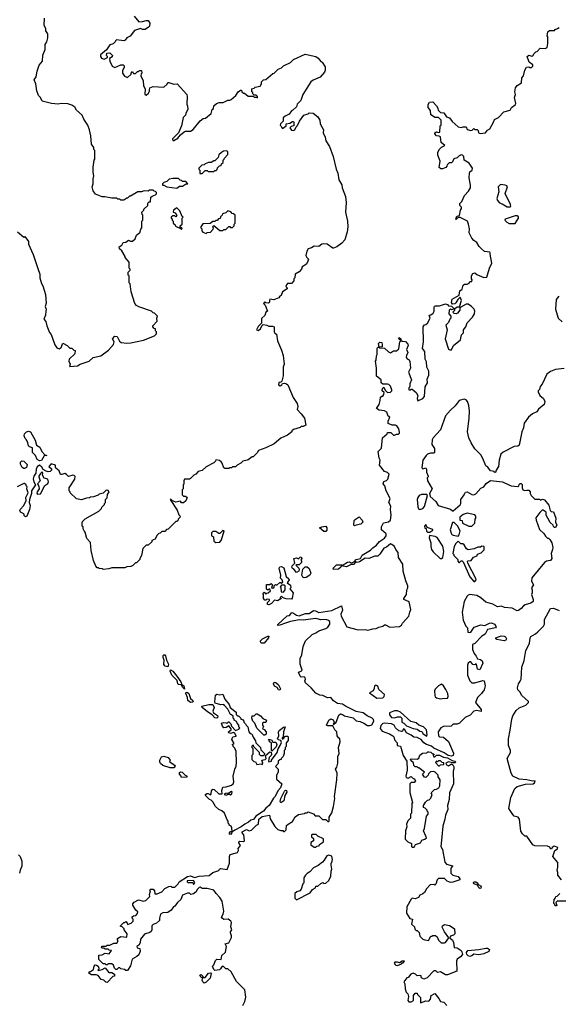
# Model space of a CAD drawing. Extents: x 2472589 to 2662339, y 701009 to 849030.
# Tile 14 of 256: x 2527404 to 2532895, y 745896 to 755939. Entities that reach past the tile are written whole.
import ezdxf

# ---------------------------------------------------------------- set-up
doc = ezdxf.new("R2010")
doc.units = 0

msp = doc.modelspace()

# ---------------------------------------------------------------- linework, layer by layer
at = {"layer": '0CON05XD'}
for points in [[(2528570, 755975), (2528618, 755918), (2528655, 755920), (2528695, 755932), (2528715, 755930), (2528730, 755905), (2528727, 755873), (2528718, 755862), (2528685, 755840), (2528655, 755840), (2528635, 755848), (2528575, 755830), (2528529, 755771), (2528497, 755753), (2528480, 755730), (2528467, 755723), (2528390, 755735), (2528380, 755725), (2528378, 755712), (2528358, 755692), (2528325, 755682), (2528288, 755632), (2528228, 755582), (2528228, 755565), (2528237, 755547), (2528265, 755538), (2528300, 755555), (2528300, 755565), (2528290, 755575), (2528292, 755598), (2528325, 755600), (2528350, 755575), (2528348, 755562), (2528320, 755545), (2528322, 755515), (2528348, 755465), (2528375, 755453), (2528435, 755480), (2528458, 755478), (2528468, 755468), (2528470, 755455), (2528453, 755417), (2528453, 755395), (2528474, 755364), (2528495, 755352), (2528505, 755350), (2528540, 755385), (2528540, 755395), (2528555, 755410), (2528565, 755390), (2528585, 755390), (2528605, 755410), (2528615, 755410), (2528625, 755420), (2528645, 755420), (2528650, 755395), (2528643, 755387), (2528640, 755365), (2528662, 755315), (2528668, 755265), (2528682, 755235), (2528680, 755175), (2528695, 755170), (2528719, 755191), (2528729, 755211), (2528728, 755225), (2528730, 755245), (2528765, 755258), (2528875, 755252), (2528908, 755282), (2528915, 755300), (2528925, 755300), (2528975, 755282), (2529010, 755285), (2529107, 755175), (2529111, 755155), (2529107, 755077), (2529116, 755056), (2529120, 755025), (2529097, 754983), (2529093, 754965), (2529070, 754940), (2529054, 754855), (2529024, 754786), (2528961, 754725), (2528965, 754708), (2528975, 754707), (2529015, 754732), (2529044, 754766), (2529080, 754795), (2529095, 754802), (2529145, 754803), (2529172, 754818), (2529245, 754908), (2529275, 754930), (2529300, 754935), (2529356, 754984), (2529368, 755022), (2529380, 755035), (2529385, 755060), (2529410, 755085), (2529437, 755093), (2529477, 755093), (2529525, 755118), (2529545, 755118), (2529560, 755125), (2529608, 755165), (2529632, 755205), (2529655, 755220), (2529665, 755220), (2529670, 755205), (2529685, 755190), (2529695, 755190), (2529735, 755160), (2529785, 755160), (2529795, 755150), (2529815, 755150), (2529828, 755142), (2529830, 755155), (2529815, 755170), (2529795, 755170), (2529782, 755182), (2529780, 755195), (2529770, 755205), (2529770, 755235), (2529795, 755240), (2529805, 755250), (2529855, 755260), (2529870, 755285), (2529870, 755305), (2529890, 755325), (2529915, 755330), (2529985, 755390), (2530000, 755395), (2530040, 755435), (2530075, 755448), (2530095, 755468), (2530165, 755502), (2530195, 755532), (2530314, 755586), (2530425, 755563), (2530448, 755548), (2530475, 755512), (2530488, 755505), (2530517, 755457), (2530520, 755425), (2530512, 755405), (2530466, 755354), (2530395, 755322), (2530372, 755305), (2530292, 755175), (2530270, 755115), (2530233, 755077), (2530225, 755050), (2530190, 755015), (2530175, 755010), (2530150, 754975), (2530110, 754955), (2530092, 754938), (2530090, 754905), (2530062, 754878), (2530060, 754865), (2530068, 754858), (2530072, 754842), (2530085, 754830), (2530120, 754855), (2530122, 754878), (2530157, 754883), (2530185, 754900), (2530195, 754900), (2530200, 754895), (2530200, 754855), (2530171, 754849), (2530160, 754835), (2530174, 754814), (2530195, 754808), (2530208, 754815), (2530222, 754848), (2530235, 754860), (2530258, 754905), (2530300, 754965), (2530345, 754980), (2530355, 754990), (2530397, 754987), (2530445, 754947), (2530464, 754915), (2530468, 754878), (2530500, 754815), (2530499, 754785), (2530520, 754740), (2530526, 754705), (2530564, 754645), (2530601, 754545), (2530631, 754415), (2530646, 754375), (2530658, 754305), (2530688, 754255), (2530693, 754223), (2530726, 754135), (2530732, 754075), (2530727, 753975), (2530747, 753885), (2530750, 753825), (2530743, 753775), (2530718, 753695), (2530689, 753661), (2530636, 753624), (2530605, 753610), (2530595, 753610), (2530538, 753648), (2530505, 753654), (2530485, 753648), (2530455, 753627), (2530405, 753630), (2530378, 753612), (2530345, 753601), (2530331, 753579), (2530323, 753535), (2530330, 753515), (2530350, 753495), (2530342, 753475), (2530328, 753445), (2530285, 753418), (2530277, 753395), (2530252, 753368), (2530212, 753345), (2530210, 753305), (2530200, 753295), (2530200, 753275), (2530175, 753250), (2530135, 753247), (2530124, 753236), (2530118, 753218), (2530130, 753205), (2530130, 753195), (2530082, 753165), (2530070, 753125), (2530055, 753118), (2530047, 753103), (2529995, 753082), (2529955, 753090), (2529950, 753075), (2529952, 753058), (2529942, 753048), (2529915, 753050), (2529905, 753060), (2529890, 753045), (2529908, 753028), (2529930, 752965), (2529912, 752955), (2529905, 752922), (2529872, 752895), (2529868, 752885), (2529870, 752845), (2529835, 752810), (2529820, 752775), (2529835, 752770), (2529860, 752785), (2529872, 752818), (2529885, 752830), (2529925, 752823), (2529945, 752812), (2529983, 752813), (2530000, 752805), (2529997, 752757), (2530005, 752742), (2530022, 752732), (2530032, 752665), (2530075, 752570), (2530090, 752515), (2530100, 752425), (2530092, 752395), (2530092, 752305), (2530077, 752253), (2530068, 752242), (2530045, 752237), (2530042, 752215), (2530060, 752205), (2530078, 752215), (2530085, 752230), (2530105, 752232), (2530126, 752226), (2530138, 752215), (2530192, 752085), (2530232, 752025), (2530240, 751995), (2530233, 751963), (2530275, 751920), (2530308, 751875), (2530320, 751805), (2530295, 751790), (2530275, 751790), (2530265, 751780), (2530195, 751760), (2530180, 751745), (2530180, 751735), (2530135, 751700), (2530065, 751670), (2529997, 751613), (2529915, 751572), (2529840, 751545), (2529825, 751520), (2529785, 751480), (2529775, 751480), (2529735, 751450), (2529722, 751448), (2529680, 751435), (2529660, 751415), (2529620, 751395), (2529605, 751380), (2529575, 751380), (2529565, 751370), (2529545, 751370), (2529535, 751360), (2529495, 751360), (2529485, 751370), (2529470, 751415), (2529459, 751429), (2529442, 751442), (2529405, 751450), (2529400, 751435), (2529385, 751420), (2529305, 751380), (2529265, 751340), (2529225, 751330), (2529200, 751305), (2529180, 751295), (2529145, 751258), (2529135, 751252), (2529085, 751253), (2529077, 751235), (2529078, 751202), (2529070, 751195), (2529070, 751155), (2529060, 751145), (2529060, 751125), (2529062, 751092), (2529075, 751080), (2529095, 751080), (2529110, 751065), (2529098, 751032), (2529075, 751010), (2529055, 751010), (2529045, 751030), (2528995, 751018), (2528962, 751032), (2528945, 751050), (2528940, 751045), (2529010, 750935), (2529028, 750888), (2529040, 750875), (2529038, 750862), (2529020, 750845), (2529020, 750835), (2529005, 750820), (2528995, 750820), (2528918, 750742), (2528902, 750738), (2528885, 750720), (2528855, 750720), (2528838, 750702), (2528822, 750698), (2528802, 750678), (2528785, 750640), (2528752, 750628), (2528750, 750615), (2528715, 750580), (2528695, 750580), (2528672, 750558), (2528660, 750545), (2528647, 750473), (2528630, 750445), (2528630, 750435), (2528595, 750400), (2528585, 750400), (2528557, 750373), (2528537, 750363), (2528495, 750360), (2528475, 750350), (2528345, 750350), (2528312, 750338), (2528255, 750330), (2528247, 750337), (2528215, 750340), (2528205, 750350), (2528195, 750350), (2528180, 750365), (2528158, 750422), (2528132, 750525), (2528127, 750607), (2528088, 750648), (2528072, 750712), (2528060, 750725), (2528050, 750745), (2528050, 750765), (2528040, 750775), (2528040, 750805), (2528045, 750820), (2528071, 750849), (2528210, 750925), (2528240, 750955), (2528243, 750967), (2528270, 750995), (2528270, 751005), (2528280, 751015), (2528280, 751045), (2528297, 751063), (2528300, 751095), (2528318, 751125), (2528308, 751138), (2528285, 751140), (2528255, 751110), (2528215, 751100), (2528205, 751090), (2528157, 751073), (2528125, 751070), (2528117, 751063), (2528085, 751060), (2528035, 751042), (2527983, 751053), (2527920, 751115), (2527920, 751125), (2527910, 751135), (2527910, 751165), (2527966, 751254), (2527969, 751279), (2527959, 751289), (2527945, 751292), (2527901, 751281), (2527881, 751301), (2527865, 751309), (2527835, 751299), (2527822, 751302), (2527807, 751337), (2527772, 751365), (2527768, 751375), (2527770, 751395), (2527725, 751410), (2527702, 751382), (2527727, 751357), (2527727, 751343), (2527715, 751332), (2527695, 751328), (2527673, 751333), (2527645, 751352), (2527630, 751375), (2527605, 751395), (2527582, 751378), (2527573, 751355), (2527569, 751315), (2527547, 751285), (2527543, 751257), (2527547, 751227), (2527567, 751195), (2527525, 751135), (2527524, 751105)], [(2528536, 752644), (2528665, 752671), (2528780, 752715), (2528800, 752735), (2528800, 752755), (2528790, 752765), (2528790, 752785), (2528775, 752790), (2528760, 752805), (2528760, 752815), (2528807, 752863), (2528802, 752895), (2528810, 752915), (2528780, 752945), (2528765, 752950), (2528747, 752967), (2528619, 753009), (2528594, 753024), (2528578, 753045), (2528540, 753165), (2528530, 753245), (2528520, 753255), (2528520, 753325), (2528510, 753335), (2528510, 753365), (2528530, 753385), (2528530, 753395), (2528520, 753405), (2528520, 753465), (2528480, 753515), (2528480, 753525), (2528445, 753580), (2528421, 753601), (2528417, 753623), (2528445, 753640), (2528460, 753665), (2528485, 753670), (2528515, 753690), (2528535, 753680), (2528555, 753680), (2528580, 753705), (2528595, 753740), (2528615, 753760), (2528630, 753765), (2528638, 753802), (2528650, 753815), (2528650, 753885), (2528660, 753895), (2528660, 753945), (2528653, 753953), (2528650, 753975), (2528670, 753995), (2528670, 754005), (2528710, 754045), (2528712, 754068), (2528725, 754080), (2528738, 754082), (2528742, 754128), (2528755, 754140), (2528788, 754152), (2528798, 754162), (2528800, 754175), (2528788, 754188), (2528775, 754190), (2528765, 754200), (2528725, 754200), (2528715, 754190), (2528675, 754192), (2528645, 754182), (2528608, 754182), (2528535, 754140), (2528525, 754140), (2528505, 754120), (2528495, 754120), (2528465, 754100), (2528435, 754100), (2528425, 754110), (2528405, 754110), (2528395, 754118), (2528345, 754118), (2528273, 754133), (2528244, 754134), (2528178, 754158), (2528153, 754193), (2528148, 754222), (2528142, 754235), (2528152, 754265), (2528152, 754315), (2528160, 754345), (2528152, 754385), (2528152, 754435), (2528162, 754505), (2528170, 754515), (2528170, 754605), (2528160, 754615), (2528160, 754635), (2528138, 754668), (2528130, 754755), (2528116, 754816), (2528098, 754865), (2528058, 754925), (2528042, 754965), (2527985, 755018), (2527966, 755046), (2527936, 755066), (2527895, 755081), (2527827, 755083), (2527795, 755077), (2527727, 755083), (2527635, 755108), (2527617, 755145), (2527597, 755165), (2527578, 755215), (2527570, 755285), (2527553, 755325), (2527573, 755357), (2527582, 755415), (2527602, 755475), (2527637, 755515), (2527641, 755579), (2527664, 755636), (2527663, 755685), (2527680, 755715), (2527690, 755755), (2527692, 755795), (2527670, 755825), (2527672, 755845), (2527654, 755884), (2527657, 755955)], [(2530726, 748936), (2530695, 748958), (2530643, 748963), (2530602, 748992), (2530575, 749026), (2530544, 749024), (2530495, 749046), (2530465, 749049), (2530425, 749071), (2530376, 749126), (2530317, 749175), (2530310, 749195), (2530318, 749212), (2530315, 749226), (2530305, 749236), (2530275, 749234), (2530265, 749242), (2530248, 749285), (2530275, 749293), (2530283, 749305), (2530264, 749365), (2530264, 749425), (2530279, 749461), (2530294, 749545), (2530317, 749603), (2530385, 749668), (2530425, 749685), (2530454, 749706), (2530525, 749730), (2530545, 749744), (2530566, 749775), (2530565, 749802), (2530546, 749816), (2530525, 749820), (2530475, 749819), (2530425, 749830), (2530295, 749813), (2530252, 749818), (2530165, 749801), (2530114, 749784), (2530055, 749763), (2530035, 749760), (2530035, 749770), (2530131, 749859), (2530155, 749862), (2530178, 749892), (2530195, 749887), (2530225, 749864), (2530255, 749859), (2530319, 749881), (2530357, 749883), (2530398, 749912), (2530420, 749910), (2530455, 749892), (2530585, 749912), (2530685, 749960), (2530694, 749915), (2530679, 749875), (2530682, 749855), (2530738, 749745), (2530855, 749717), (2530925, 749719), (2530955, 749711), (2531005, 749726), (2531040, 749730), (2531065, 749743), (2531105, 749753), (2531125, 749768), (2531135, 749768), (2531177, 749743), (2531275, 749750), (2531298, 749765), (2531307, 749783), (2531372, 749855), (2531380, 749895), (2531393, 749925), (2531375, 750000), (2531320, 750025), (2531320, 750035), (2531347, 750075), (2531350, 750125), (2531362, 750145), (2531362, 750165), (2531341, 750215), (2531314, 750314), (2531309, 750385), (2531266, 750455), (2531264, 750505), (2531239, 750535), (2531226, 750566), (2531198, 750588), (2531185, 750592), (2531145, 750560), (2531115, 750549), (2531075, 750488), (2531055, 750468), (2531024, 750466), (2530965, 750443), (2530925, 750448), (2530870, 750410), (2530844, 750404), (2530832, 750408), (2530806, 750384), (2530785, 750382), (2530735, 750357), (2530700, 750365), (2530702, 750378), (2530745, 750407), (2530765, 750410), (2530785, 750400), (2530797, 750403), (2530818, 750412), (2530835, 750432), (2530880, 750445), (2530895, 750477), (2530982, 750528), (2531005, 750553), (2531042, 750578), (2531073, 750617), (2531125, 750652), (2531140, 750675), (2531142, 750695), (2531092, 750735), (2531093, 750765), (2531112, 750808), (2531165, 750817), (2531185, 750833), (2531190, 750885), (2531184, 750945), (2531189, 750979), (2531168, 751015), (2531180, 751055), (2531141, 751135), (2531127, 751185), (2531110, 751205), (2531115, 751230), (2531145, 751238), (2531158, 751252), (2531172, 751305), (2531155, 751320), (2531125, 751332), (2531073, 751395), (2531078, 751445), (2531068, 751468), (2531060, 751535), (2531092, 751568), (2531103, 751675), (2531150, 751715), (2531155, 751730), (2531187, 751727), (2531215, 751700), (2531225, 751700), (2531245, 751710), (2531265, 751710), (2531277, 751723), (2531277, 751733), (2531268, 751765), (2531250, 751795), (2531235, 751802), (2531203, 751803), (2531162, 751822), (2531162, 751845), (2531178, 751885), (2531162, 751895), (2531146, 751936), (2531125, 751950), (2531070, 751955), (2531042, 751975), (2531068, 752015), (2531080, 752055), (2531082, 752088), (2531095, 752100), (2531105, 752100), (2531118, 752115), (2531120, 752135), (2531100, 752155), (2531102, 752178), (2531115, 752190), (2531131, 752161), (2531155, 752138), (2531185, 752140), (2531197, 752153), (2531198, 752165), (2531185, 752200), (2531167, 752217), (2531155, 752222), (2531105, 752220), (2531090, 752235), (2531090, 752265), (2531043, 752303), (2531042, 752385), (2531032, 752455), (2531040, 752465), (2531042, 752512), (2531050, 752525), (2531050, 752585), (2531055, 752600), (2531070, 752600), (2531062, 752635), (2531075, 752650), (2531095, 752648), (2531100, 752625), (2531098, 752602), (2531070, 752600), (2531072, 752592), (2531125, 752588), (2531163, 752553), (2531185, 752542), (2531215, 752562), (2531247, 752563), (2531268, 752582), (2531280, 752655), (2531290, 752665), (2531270, 752685), (2531273, 752697), (2531290, 752685), (2531290, 752670), (2531305, 752660), (2531338, 752658), (2531361, 752631), (2531363, 752615), (2531348, 752575), (2531362, 752545), (2531347, 752515), (2531344, 752495), (2531355, 752480), (2531375, 752470), (2531383, 752453), (2531388, 752385), (2531367, 752345), (2531398, 752265), (2531382, 752225), (2531380, 752195), (2531372, 752185), (2531373, 752163), (2531385, 752160), (2531395, 752170), (2531405, 752170), (2531446, 752136), (2531462, 752105), (2531458, 752075), (2531462, 752052), (2531515, 752074), (2531532, 752095), (2531537, 752195), (2531562, 752235), (2531559, 752271), (2531574, 752315), (2531574, 752355), (2531556, 752395), (2531550, 752450), (2531537, 752475), (2531534, 752554), (2531510, 752585), (2531520, 752655), (2531518, 752805), (2531532, 752828), (2531545, 752830), (2531562, 752845), (2531588, 752895), (2531580, 752925), (2531595, 752928), (2531620, 752945), (2531629, 752965), (2531630, 753005), (2531634, 753016), (2531645, 753022), (2531685, 753021), (2531745, 753040), (2531764, 753034), (2531775, 753020), (2531808, 753018), (2531830, 752995), (2531830, 752985), (2531805, 752980), (2531795, 752990), (2531783, 752977), (2531778, 752938), (2531800, 752915), (2531800, 752895), (2531790, 752885), (2531775, 752850), (2531748, 752825), (2531762, 752775), (2531742, 752685), (2531775, 752580), (2531791, 752571), (2531805, 752572), (2531828, 752615), (2531897, 752675), (2531910, 752725), (2531928, 752745), (2531930, 752775), (2531952, 752808), (2531965, 752847), (2532020, 752905), (2532040, 752940), (2532043, 752965), (2532037, 752985), (2532012, 753015), (2531975, 753038), (2531955, 753038), (2531902, 753008), (2531893, 752997), (2531890, 752975), (2531868, 752945), (2531855, 752940), (2531833, 752943), (2531820, 752955), (2531840, 752975), (2531840, 752995), (2531865, 753012), (2531888, 753012), (2531908, 753075), (2531895, 753110), (2531870, 753085), (2531849, 753051), (2531839, 753041), (2531815, 753038), (2531807, 753055), (2531813, 753087), (2531885, 753130), (2531890, 753175), (2531915, 753190), (2531927, 753233), (2531938, 753242), (2531965, 753242), (2531988, 753252), (2531995, 753270), (2532015, 753270), (2532018, 753285), (2532010, 753295), (2532009, 753325), (2532025, 753352), (2532045, 753358), (2532065, 753340), (2532135, 753311), (2532166, 753314), (2532193, 753405), (2532219, 753455), (2532202, 753548), (2532202, 753562), (2532197, 753567), (2532144, 753574), (2532111, 753601), (2532087, 753627), (2532066, 753666), (2532035, 753688), (2532015, 753712), (2531987, 753765), (2531989, 753805), (2531980, 753855), (2531968, 753885), (2531895, 753920), (2531875, 753920), (2531855, 753900), (2531850, 753905), (2531860, 753935), (2531888, 753942), (2531898, 753995), (2531910, 754015), (2531908, 754028), (2531892, 754045), (2531893, 754065), (2531912, 754085), (2531940, 754145), (2531980, 754190), (2531999, 754225), (2532001, 754251), (2531987, 754325), (2531990, 754375), (2531995, 754388), (2532018, 754405), (2532019, 754425), (2531987, 754477), (2531937, 754507), (2531932, 754545), (2531918, 754558), (2531905, 754560), (2531885, 754552), (2531865, 754530), (2531831, 754519), (2531815, 754490), (2531805, 754480), (2531782, 754478), (2531762, 754458), (2531760, 754445), (2531748, 754432), (2531715, 754418), (2531698, 754418), (2531682, 754432), (2531690, 754495), (2531668, 754558), (2531668, 754585), (2531682, 754615), (2531705, 754638), (2531740, 754655), (2531702, 754685), (2531693, 754743), (2531682, 754752), (2531654, 754754), (2531637, 754775), (2531638, 754785), (2531653, 754797), (2531675, 754790), (2531687, 754793), (2531690, 754855), (2531700, 754865), (2531700, 754915), (2531675, 754940), (2531635, 754940), (2531622, 754952), (2531595, 754970), (2531592, 755012), (2531570, 755045), (2531570, 755075), (2531582, 755098), (2531615, 755100), (2531655, 755060), (2531667, 755037), (2531670, 755015), (2531680, 755005), (2531695, 754992), (2531728, 754988), (2531757, 754947), (2531785, 754937), (2531812, 754902), (2531875, 754846), (2531905, 754840), (2531925, 754848), (2531957, 754847), (2531965, 754820), (2532005, 754810), (2532017, 754813), (2532035, 754830), (2532045, 754820), (2532068, 754818), (2532078, 754808), (2532082, 754785), (2532097, 754777), (2532154, 754786), (2532175, 754812), (2532198, 754825), (2532236, 754894), (2532245, 754922), (2532285, 754943), (2532339, 755001), (2532404, 755016), (2532418, 755045), (2532455, 755070), (2532462, 755085), (2532447, 755145), (2532460, 755175), (2532452, 755205), (2532458, 755245), (2532475, 755268), (2532520, 755295), (2532523, 755347), (2532540, 755365), (2532553, 755425), (2532572, 755455), (2532595, 755460), (2532605, 755452), (2532623, 755453), (2532637, 755465), (2532635, 755480), (2532598, 755505), (2532578, 755565), (2532595, 755578), (2532625, 755568), (2532635, 755570), (2532650, 755595), (2532665, 755610), (2532680, 755615), (2532712, 755648), (2532763, 755647), (2532783, 755657), (2532790, 755695), (2532788, 755765), (2532782, 755775), (2532788, 755815), (2532805, 755828), (2532855, 755830), (2532862, 755838), (2532888, 755848)], [(2532888, 755848), (2532905, 755860)], [(2529265, 754370), (2529295, 754400), (2529315, 754400), (2529325, 754390), (2529385, 754390), (2529395, 754400), (2529408, 754402), (2529418, 754412), (2529422, 754428), (2529442, 754448), (2529458, 754452), (2529462, 754468), (2529478, 754482), (2529480, 754505), (2529490, 754515), (2529492, 754528), (2529527, 754563), (2529525, 754590), (2529515, 754600), (2529483, 754597), (2529460, 754585), (2529435, 754560), (2529428, 754532), (2529395, 754500), (2529385, 754500), (2529357, 754483), (2529328, 754482), (2529295, 754470), (2529285, 754460), (2529260, 754455), (2529230, 754425), (2529230, 754415), (2529240, 754405), (2529242, 754372), (2529265, 754370)], [(2529005, 754220), (2529035, 754240), (2529065, 754240), (2529095, 754260), (2529120, 754265), (2529098, 754288), (2529065, 754290), (2529055, 754300), (2529042, 754302), (2529025, 754320), (2528965, 754320), (2528928, 754312), (2528905, 754290), (2528875, 754280), (2528860, 754265), (2528860, 754250), (2528875, 754250), (2528903, 754233), (2529005, 754220)], [(2532405, 754030), (2532410, 754035), (2532408, 754055), (2532353, 754165), (2532378, 754235), (2532370, 754245), (2532352, 754252), (2532305, 754258), (2532282, 754235), (2532288, 754185), (2532270, 754115), (2532277, 754095), (2532295, 754070), (2532322, 754062), (2532375, 754030), (2532405, 754030)], [(2529055, 753800), (2529060, 753815), (2529042, 753822), (2529040, 753835), (2529060, 753855), (2529060, 753915), (2529070, 753925), (2529062, 753932), (2529038, 753988), (2529005, 754020), (2528972, 753998), (2528970, 753975), (2528988, 753968), (2529008, 753942), (2528995, 753930), (2528985, 753940), (2528965, 753940), (2528950, 753925), (2528950, 753915), (2528958, 753908), (2528960, 753895), (2528970, 753885), (2528970, 753865), (2528988, 753848), (2528992, 753832), (2529045, 753810), (2529055, 753800)], [(2529305, 753760), (2529315, 753770), (2529348, 753772), (2529378, 753802), (2529380, 753815), (2529370, 753825), (2529385, 753840), (2529445, 753790), (2529475, 753790), (2529485, 753800), (2529505, 753800), (2529535, 753830), (2529545, 753830), (2529555, 753820), (2529575, 753820), (2529590, 753835), (2529590, 753855), (2529600, 753865), (2529600, 753945), (2529585, 753960), (2529572, 753962), (2529558, 753978), (2529525, 753990), (2529505, 753970), (2529472, 753958), (2529470, 753945), (2529452, 753928), (2529448, 753912), (2529432, 753908), (2529418, 753892), (2529405, 753890), (2529395, 753880), (2529375, 753880), (2529345, 753860), (2529272, 753858), (2529250, 753825), (2529250, 753815), (2529260, 753805), (2529260, 753785), (2529272, 753772), (2529305, 753760)], [(2532455, 753862), (2532490, 753915), (2532488, 753928), (2532477, 753937), (2532455, 753937), (2532352, 753905), (2532350, 753895), (2532370, 753875), (2532395, 753862), (2532455, 753862)], [(2527382, 753775), (2527445, 753720), (2527458, 753728), (2527495, 753678), (2527495, 753650), (2527543, 753545), (2527591, 753401), (2527610, 753345), (2527611, 753305), (2527627, 753247), (2527641, 753225), (2527669, 753135), (2527673, 753047), (2527663, 753015), (2527673, 752985), (2527672, 752965), (2527666, 752924), (2527650, 752885), (2527672, 752862), (2527680, 752815), (2527709, 752749), (2527725, 752728), (2527763, 752623), (2527782, 752592), (2527807, 752583), (2527826, 752595), (2527845, 752640), (2527890, 752615), (2527915, 752590), (2527935, 752590), (2527955, 752570), (2527970, 752565), (2527968, 752532), (2527910, 752475), (2527907, 752457), (2527918, 752425), (2527912, 752402), (2527992, 752408), (2528020, 752425), (2528113, 752457), (2528155, 752494), (2528231, 752509), (2528310, 752570), (2528362, 752625), (2528368, 752655), (2528351, 752685), (2528375, 752711), (2528399, 752709), (2528421, 752661), (2528438, 752648), (2528495, 752640), (2528536, 752644)], [(2532901, 753119), (2532874, 753085), (2532866, 752985), (2532894, 752894), (2532935, 752858)], [(2532955, 752383), (2532865, 752370), (2532815, 752352), (2532778, 752322), (2532730, 752220), (2532711, 752199), (2532703, 752167), (2532691, 752155), (2532689, 752145), (2532707, 752107), (2532745, 752075), (2532759, 752045), (2532750, 752015), (2532694, 751967), (2532675, 751940), (2532632, 751918), (2532592, 751885), (2532546, 751825), (2532539, 751775), (2532524, 751735), (2532495, 751600), (2532482, 751588), (2532445, 751587), (2532332, 751528), (2532311, 751509), (2532291, 751445), (2532287, 751383), (2532262, 751345), (2532255, 751320), (2532245, 751320), (2532240, 751330), (2532226, 751336), (2532205, 751338), (2532178, 751375), (2532155, 751388), (2532126, 751465), (2532105, 751500), (2532045, 751563), (2532008, 751625), (2531984, 751675), (2531968, 751735), (2531988, 751875), (2531990, 751945), (2531984, 752005), (2531970, 752045), (2531955, 752061), (2531935, 752068), (2531884, 752056), (2531845, 752000), (2531795, 751957), (2531745, 751900), (2531695, 751757), (2531619, 751675), (2531609, 751655), (2531606, 751605), (2531634, 751565), (2531632, 751525), (2531625, 751518), (2531592, 751518), (2531562, 751508), (2531547, 751495), (2531514, 751445), (2531505, 751370), (2531515, 751357), (2531545, 751368), (2531552, 751355), (2531553, 751323), (2531570, 751285), (2531570, 751275), (2531560, 751265), (2531562, 751235), (2531608, 751155), (2531582, 751105), (2531588, 751075), (2531648, 751025), (2531670, 750985), (2531795, 750948), (2531815, 750930), (2531825, 750930), (2531895, 750990), (2531902, 751005), (2531902, 751045), (2531937, 751093), (2531949, 751121), (2531965, 751124), (2532015, 751097), (2532035, 751092), (2532055, 751102), (2532105, 751160), (2532135, 751173), (2532160, 751210), (2532205, 751239), (2532325, 751226), (2532391, 751195)], [(2527605, 751439), (2527581, 751455), (2527564, 751494), (2527536, 751525), (2527535, 751572), (2527504, 751584), (2527494, 751594), (2527489, 751625), (2527475, 751653), (2527459, 751669), (2527449, 751695), (2527454, 751716), (2527474, 751736), (2527495, 751741), (2527514, 751734), (2527561, 751651), (2527575, 751598), (2527610, 751580), (2527631, 751535), (2527660, 751500), (2527680, 751495), (2527655, 751492), (2527625, 751443), (2527605, 751439)], [(2527455, 751360), (2527445, 751360), (2527431, 751371), (2527412, 751405), (2527412, 751425), (2527425, 751440), (2527448, 751438), (2527482, 751402), (2527475, 751372), (2527455, 751360)], [(2527585, 751101), (2527615, 751102), (2527661, 751189), (2527691, 751209), (2527699, 751225), (2527692, 751252), (2527653, 751263), (2527636, 751295), (2527640, 751315), (2527635, 751328), (2527615, 751311), (2527601, 751285), (2527598, 751275), (2527613, 751235), (2527587, 751205), (2527601, 751181), (2527604, 751155), (2527584, 751125), (2527580, 751110), (2527585, 751101)], [(2527524, 751105), (2527504, 751045), (2527502, 751015), (2527511, 750985), (2527505, 750945), (2527476, 750875), (2527465, 750867), (2527454, 750874), (2527445, 750898), (2527411, 750915), (2527406, 750935), (2527409, 750945), (2527448, 750985), (2527470, 751035), (2527467, 751065), (2527490, 751115), (2527478, 751155), (2527480, 751175), (2527470, 751185), (2527470, 751195), (2527455, 751210), (2527445, 751210), (2527380, 751175)], [(2532391, 751195), (2532415, 751184), (2532483, 751177), (2532492, 751185), (2532495, 751200), (2532505, 751210), (2532515, 751210), (2532527, 751197), (2532527, 751165), (2532534, 751144), (2532555, 751137), (2532575, 751142), (2532595, 751140), (2532610, 751125), (2532610, 751105), (2532620, 751085), (2532655, 751050), (2532705, 751050), (2532715, 751040), (2532735, 751050), (2532755, 751042), (2532797, 750987), (2532812, 750932), (2532822, 750922), (2532845, 750920), (2532871, 750855), (2532868, 750815), (2532880, 750785), (2532865, 750760), (2532855, 750760), (2532845, 750770), (2532842, 750785), (2532812, 750812), (2532788, 750855), (2532772, 750885), (2532770, 750915), (2532740, 750935), (2532730, 750935), (2532707, 750913), (2532665, 750860), (2532669, 750835), (2532705, 750740), (2532749, 750699), (2532765, 750670), (2532785, 750650), (2532795, 750650), (2532808, 750638), (2532830, 750605), (2532838, 750555), (2532836, 750535), (2532821, 750495), (2532828, 750442), (2532817, 750423), (2532775, 750416), (2532756, 750404), (2532624, 750246), (2532621, 750211), (2532642, 750175), (2532622, 750145), (2532630, 750125), (2532630, 750095), (2532622, 750075), (2532640, 750025), (2532639, 750005), (2532615, 749987), (2532558, 749972), (2532539, 749961), (2532518, 749935), (2532488, 749912), (2532475, 749911), (2532425, 749938), (2532346, 749944), (2532315, 749956), (2532275, 749952), (2532228, 749978), (2532155, 749998), (2532104, 750044), (2532065, 750066), (2531995, 750076), (2531975, 750070), (2531965, 750060), (2531934, 750005), (2531914, 749895), (2531926, 749816), (2531953, 749753), (2531970, 749735), (2531972, 749692), (2531985, 749688), (2532005, 749692), (2532037, 749743), (2532105, 749768), (2532145, 749760), (2532195, 749784), (2532215, 749786), (2532245, 749774), (2532262, 749748), (2532254, 749736), (2532175, 749718), (2532149, 749671), (2532115, 749652), (2532045, 749578), (2532020, 749565), (2532022, 749515), (2532036, 749476), (2532058, 749448), (2532070, 749420), (2532102, 749412), (2532119, 749399), (2532127, 749375), (2532095, 749308), (2532070, 749315), (2532060, 749365), (2532055, 749370), (2532045, 749360), (2532025, 749362), (2532005, 749388), (2531995, 749388), (2531978, 749375), (2531970, 749355), (2531970, 749255), (2531992, 749195), (2532015, 749177), (2532045, 749177), (2532125, 749200), (2532138, 749195), (2532148, 749145), (2532138, 749105), (2532113, 749065), (2532073, 749027), (2532052, 748975), (2532110, 748905), (2532108, 748882), (2532065, 748893), (2532033, 748887), (2531998, 748845), (2531945, 748821), (2531887, 748763), (2531865, 748754), (2531825, 748754), (2531802, 748735), (2531785, 748729), (2531732, 748735), (2531698, 748715), (2531672, 748675), (2531674, 748634), (2531685, 748623), (2531725, 748622), (2531776, 748576), (2531827, 748457), (2531822, 748435), (2531805, 748427), (2531774, 748434), (2531731, 748461), (2531625, 748509), (2531601, 748531), (2531552, 748545), (2531525, 748563), (2531497, 748597), (2531455, 748618), (2531421, 748621), (2531395, 748640), (2531346, 748666), (2531332, 748695), (2531317, 748707), (2531306, 748684), (2531295, 748680), (2531271, 748685), (2531237, 748715), (2531222, 748742), (2531195, 748756), (2531125, 748764), (2531105, 748760), (2531085, 748740), (2531078, 748708), (2531101, 748681), (2531174, 748655), (2531209, 748635), (2531219, 748625), (2531226, 748595), (2531252, 748565), (2531254, 748535), (2531285, 748528), (2531314, 748435), (2531350, 748375), (2531354, 748285), (2531341, 748225), (2531345, 748210), (2531365, 748204), (2531395, 748220), (2531415, 748200), (2531425, 748200), (2531440, 748175), (2531425, 748160), (2531395, 748160), (2531382, 748145), (2531383, 748057), (2531408, 747955), (2531402, 747945), (2531400, 747845), (2531390, 747835), (2531390, 747795), (2531362, 747768), (2531349, 747735), (2531350, 747705), (2531337, 747665), (2531335, 747580), (2531362, 747552), (2531400, 747535), (2531400, 747505), (2531405, 747500), (2531425, 747498), (2531440, 747525), (2531490, 747545), (2531505, 747570), (2531535, 747580), (2531550, 747595), (2531545, 747610), (2531522, 747665), (2531532, 747688), (2531552, 747815), (2531568, 747835), (2531570, 747855), (2531560, 747865), (2531558, 747878), (2531538, 747898), (2531520, 747905), (2531520, 747925), (2531542, 747958), (2531563, 747977), (2531578, 747982), (2531595, 748000), (2531608, 748035), (2531600, 748055), (2531633, 748087), (2531655, 748090), (2531678, 748105), (2531688, 748125), (2531690, 748185), (2531670, 748215), (2531670, 748235), (2531640, 748265), (2531625, 748270), (2531593, 748267), (2531572, 748248), (2531570, 748235), (2531558, 748222), (2531545, 748210), (2531532, 748212), (2531510, 748245), (2531530, 748265), (2531475, 748310), (2531465, 748310), (2531455, 748320), (2531435, 748320), (2531423, 748333), (2531418, 748358), (2531392, 748382), (2531390, 748395), (2531395, 748400), (2531455, 748398), (2531473, 748407), (2531484, 748436), (2531512, 748458), (2531555, 748460), (2531565, 748470), (2531575, 748470), (2531595, 748468), (2531612, 748452), (2531625, 748450), (2531630, 748445), (2531620, 748435), (2531625, 748420), (2531638, 748422), (2531652, 748438), (2531685, 748437), (2531725, 748418), (2531765, 748410), (2531813, 748383), (2531840, 748375), (2531850, 748365), (2531842, 748358), (2531815, 748358), (2531775, 748368), (2531750, 748355), (2531752, 748342), (2531775, 748330), (2531805, 748350), (2531820, 748340), (2531830, 748320), (2531831, 748299), (2531822, 748275), (2531828, 748145), (2531787, 748053), (2531783, 747987), (2531767, 747925), (2531768, 747885), (2531744, 747826), (2531740, 747785), (2531717, 747715), (2531707, 747605), (2531698, 747505), (2531713, 747475), (2531738, 747345), (2531756, 747326), (2531815, 747310), (2531816, 747304), (2531800, 747285), (2531800, 747235), (2531820, 747215), (2531875, 747201), (2531893, 747175), (2531892, 747165), (2531819, 747141), (2531795, 747140), (2531763, 747153), (2531735, 747178), (2531675, 747180), (2531660, 747165), (2531648, 747122), (2531635, 747112), (2531625, 747120), (2531590, 747115), (2531550, 747075), (2531532, 747038), (2531515, 747022), (2531485, 747010), (2531470, 746985), (2531435, 746973), (2531405, 746978), (2531395, 746970), (2531351, 746889), (2531347, 746827), (2531382, 746772), (2531410, 746765), (2531400, 746715), (2531428, 746688), (2531432, 746662), (2531445, 746650), (2531458, 746648), (2531478, 746628), (2531482, 746592), (2531515, 746560), (2531533, 746553), (2531572, 746548), (2531595, 746590), (2531605, 746590), (2531615, 746600), (2531645, 746600), (2531660, 746585), (2531675, 746550), (2531700, 746525), (2531735, 746522), (2531745, 746528), (2531780, 746575), (2531736, 746636), (2531712, 746685), (2531713, 746697), (2531735, 746712), (2531785, 746700), (2531825, 746678), (2531837, 746665), (2531840, 746615), (2531828, 746602), (2531795, 746590), (2531790, 746575), (2531815, 746550), (2531827, 746527), (2531832, 746475), (2531865, 746471), (2531904, 746445), (2531912, 746432), (2531917, 746405), (2531899, 746381), (2531865, 746358), (2531857, 746335), (2531860, 746235), (2531765, 746198), (2531745, 746198), (2531695, 746228), (2531665, 746220), (2531647, 746237), (2531625, 746238), (2531560, 746165), (2531525, 746152), (2531500, 746165), (2531495, 746190), (2531455, 746188), (2531440, 746205), (2531415, 746213), (2531392, 746205), (2531365, 746170), (2531350, 746165), (2531322, 746125), (2531330, 746105), (2531333, 746053), (2531345, 746020), (2531360, 746005), (2531368, 745975), (2531360, 745935), (2531373, 745923), (2531395, 745922), (2531420, 745935), (2531420, 745985), (2531435, 746010), (2531455, 746010), (2531460, 745995), (2531490, 745965), (2531492, 745912), (2531545, 745932), (2531575, 745930), (2531592, 745948), (2531600, 745985), (2531635, 746008), (2531676, 745956), (2531694, 745924), (2531728, 745918), (2531760, 745885)], [(2531485, 750942), (2531515, 750952), (2531530, 750975), (2531563, 751085), (2531556, 751096), (2531502, 751098), (2531476, 751085), (2531462, 751065), (2531457, 751045), (2531462, 750972), (2531471, 750951), (2531485, 750942)], [(2532015, 750773), (2532043, 750805), (2532047, 750845), (2532053, 750855), (2532053, 750875), (2532045, 750890), (2531965, 750907), (2531925, 750892), (2531890, 750865), (2531890, 750835), (2531915, 750830), (2531920, 750805), (2531984, 750774), (2532015, 750773)], [(2530817, 750777), (2530810, 750785), (2530815, 750830), (2530825, 750842), (2530865, 750868), (2530897, 750835), (2530903, 750815), (2530882, 750795), (2530835, 750782), (2530817, 750777)], [(2531562, 750712), (2531585, 750713), (2531615, 750732), (2531615, 750740), (2531560, 750760), (2531545, 750790), (2531532, 750775), (2531534, 750754), (2531548, 750748), (2531552, 750722), (2531562, 750712)], [(2531875, 750670), (2531886, 750684), (2531894, 750725), (2531866, 750776), (2531835, 750810), (2531815, 750810), (2531792, 750735), (2531803, 750703), (2531810, 750690), (2531823, 750683), (2531875, 750670)], [(2529405, 750608), (2529445, 750610), (2529462, 750635), (2529490, 750725), (2529475, 750730), (2529445, 750700), (2529435, 750700), (2529405, 750720), (2529375, 750720), (2529360, 750705), (2529360, 750675), (2529380, 750665), (2529385, 750620), (2529405, 750608)], [(2530525, 750718), (2530505, 750720), (2530460, 750755), (2530484, 750766), (2530525, 750772), (2530537, 750755), (2530536, 750734), (2530525, 750718)], [(2531705, 750442), (2531717, 750453), (2531728, 750515), (2531718, 750568), (2531659, 750659), (2531639, 750669), (2531583, 750677), (2531578, 750655), (2531596, 750605), (2531596, 750565), (2531604, 750534), (2531620, 750510), (2531690, 750445), (2531705, 750442)], [(2532045, 750208), (2532057, 750225), (2532055, 750240), (2531972, 750395), (2531970, 750415), (2531975, 750420), (2532008, 750422), (2532032, 750458), (2532068, 750472), (2532072, 750488), (2532108, 750502), (2532138, 750532), (2532140, 750565), (2532115, 750570), (2532102, 750558), (2532075, 750558), (2532037, 750543), (2531975, 750532), (2531961, 750541), (2531935, 750582), (2531922, 750592), (2531903, 750593), (2531875, 750620), (2531850, 750595), (2531833, 750567), (2531820, 750495), (2531830, 750485), (2531830, 750475), (2531870, 750435), (2531870, 750415), (2531882, 750402), (2531888, 750402), (2531905, 750420), (2531915, 750420), (2531925, 750410), (2531993, 750255), (2532035, 750208), (2532045, 750208)], [(2530225, 750300), (2530203, 750333), (2530185, 750342), (2530180, 750355), (2530182, 750368), (2530210, 750395), (2530200, 750445), (2530225, 750450), (2530245, 750440), (2530263, 750457), (2530275, 750460), (2530280, 750445), (2530270, 750425), (2530277, 750417), (2530277, 750403), (2530255, 750380), (2530225, 750380), (2530220, 750375), (2530250, 750345), (2530252, 750335), (2530250, 750315), (2530225, 750300)], [(2529945, 749972), (2529930, 749975), (2529930, 749995), (2529950, 750015), (2529950, 750025), (2529925, 750030), (2529915, 750020), (2529905, 750020), (2529890, 750035), (2529890, 750075), (2529883, 750087), (2529895, 750100), (2529915, 750080), (2529925, 750090), (2529938, 750092), (2529960, 750115), (2529955, 750130), (2529945, 750130), (2529935, 750120), (2529922, 750132), (2529922, 750178), (2529955, 750180), (2529968, 750188), (2529980, 750175), (2529970, 750145), (2529985, 750140), (2529998, 750152), (2530000, 750165), (2530012, 750178), (2530025, 750170), (2530055, 750200), (2530065, 750200), (2530075, 750190), (2530088, 750202), (2530080, 750225), (2530063, 750243), (2530066, 750275), (2530048, 750345), (2530055, 750358), (2530075, 750362), (2530098, 750348), (2530121, 750261), (2530148, 750235), (2530150, 750225), (2530132, 750195), (2530165, 750170), (2530170, 750145), (2530160, 750135), (2530192, 750095), (2530182, 750038), (2530175, 750030), (2530122, 750032), (2530092, 750042), (2530075, 750060), (2530060, 750045), (2530070, 750035), (2530065, 750030), (2530055, 750030), (2530035, 750013), (2530003, 750017), (2529972, 749985), (2529945, 749972)], [(2530305, 750247), (2530292, 750252), (2530280, 750275), (2530290, 750335), (2530315, 750360), (2530335, 750360), (2530355, 750340), (2530372, 750295), (2530362, 750275), (2530325, 750251), (2530305, 750247)], [(2530605, 750332), (2530600, 750345), (2530635, 750380), (2530685, 750380), (2530690, 750375), (2530678, 750355), (2530655, 750334), (2530605, 750332)], [(2530095, 750100), (2530110, 750125), (2530110, 750165), (2530105, 750170), (2530075, 750170), (2530060, 750155), (2530068, 750148), (2530070, 750105), (2530095, 750100)], [(2532927, 747165), (2532892, 747215), (2532892, 747242), (2532884, 747264), (2532892, 747295), (2532892, 747342), (2532838, 747405), (2532860, 747465), (2532888, 747482), (2532892, 747495), (2532852, 747508), (2532834, 747496), (2532825, 747480), (2532815, 747482), (2532808, 747498), (2532785, 747510), (2532655, 747512), (2532634, 747524), (2532575, 747610), (2532555, 747610), (2532530, 747635), (2532514, 747664), (2532500, 747785), (2532486, 747806), (2532446, 747816), (2532431, 747831), (2532390, 747895), (2532411, 748005), (2532453, 748097), (2532475, 748119), (2532561, 748141), (2532640, 748145), (2532652, 748155), (2532658, 748175), (2532635, 748171), (2532575, 748187), (2532495, 748194), (2532432, 748225), (2532414, 748254), (2532373, 748405), (2532408, 748465), (2532407, 748485), (2532387, 748535), (2532386, 748605), (2532406, 748694), (2532420, 748805), (2532432, 748838), (2532466, 748894), (2532495, 748922), (2532565, 748948), (2532592, 748975), (2532592, 748985), (2532522, 749045), (2532502, 749085), (2532482, 749105), (2532478, 749125), (2532488, 749165), (2532508, 749192), (2532516, 749214), (2532522, 749335), (2532546, 749404), (2532564, 749505), (2532603, 749575), (2532608, 749635), (2532615, 749648), (2532662, 749675), (2532685, 749697), (2532746, 749754), (2532753, 749775), (2532755, 749820), (2532817, 749933), (2532845, 749938), (2532905, 749912)], [(2529895, 749580), (2529865, 749580), (2529858, 749595), (2529860, 749605), (2529880, 749625), (2529935, 749652), (2529945, 749650), (2529942, 749635), (2529895, 749580)], [(2532345, 749603), (2532268, 749618), (2532260, 749625), (2532260, 749635), (2532314, 749656), (2532345, 749651), (2532358, 749645), (2532366, 749625), (2532360, 749610), (2532345, 749603)], [(2528915, 749337), (2528886, 749346), (2528873, 749363), (2528877, 749405), (2528866, 749435), (2528868, 749455), (2528875, 749462), (2528885, 749462), (2528892, 749452), (2528901, 749405), (2528920, 749365), (2528915, 749337)], [(2529085, 749112), (2529065, 749131), (2529054, 749154), (2529025, 749158), (2529016, 749165), (2529009, 749199), (2528954, 749253), (2528939, 749295), (2528942, 749308), (2528965, 749294), (2529008, 749245), (2529047, 749185), (2529058, 749158), (2529078, 749145), (2529085, 749112)], [(2530055, 749102), (2530044, 749104), (2530028, 749128), (2530002, 749142), (2529993, 749165), (2529998, 749182), (2530015, 749179), (2530044, 749155), (2530063, 749115), (2530055, 749102)], [(2531045, 749018), (2531105, 749021), (2531121, 749035), (2531122, 749055), (2531066, 749106), (2531055, 749140), (2531035, 749150), (2531020, 749145), (2531018, 749118), (2531008, 749095), (2530970, 749075), (2531045, 749018)], [(2531695, 749011), (2531715, 749014), (2531765, 749018), (2531771, 749035), (2531768, 749065), (2531749, 749109), (2531726, 749146), (2531705, 749163), (2531674, 749146), (2531639, 749111), (2531634, 749095), (2531636, 749045), (2531641, 749031), (2531655, 749021), (2531695, 749011)], [(2529145, 748976), (2529118, 748995), (2529114, 749025), (2529098, 749065), (2529101, 749079), (2529115, 749078), (2529128, 749065), (2529144, 749015), (2529170, 748995), (2529172, 748985), (2529165, 748978), (2529145, 748976)], [(2529555, 747630), (2529542, 747632), (2529544, 747646), (2529555, 747660), (2529570, 747660), (2529568, 747695), (2529560, 747715), (2529540, 747725), (2529540, 747735), (2529530, 747745), (2529530, 747765), (2529518, 747778), (2529492, 747845), (2529465, 747870), (2529435, 747882), (2529402, 747915), (2529375, 747960), (2529355, 747980), (2529340, 747985), (2529300, 748025), (2529300, 748035), (2529313, 748047), (2529325, 748048), (2529348, 748032), (2529356, 748044), (2529360, 748075), (2529375, 748090), (2529388, 748088), (2529435, 748044), (2529468, 748042), (2529464, 748076), (2529475, 748112), (2529510, 748115), (2529565, 748132), (2529580, 748145), (2529588, 748165), (2529582, 748225), (2529598, 748295), (2529612, 748325), (2529616, 748364), (2529610, 748475), (2529598, 748508), (2529580, 748525), (2529580, 748535), (2529570, 748545), (2529590, 748555), (2529568, 748598), (2529576, 748624), (2529610, 748630), (2529610, 748635), (2529598, 748658), (2529585, 748670), (2529555, 748659), (2529538, 748665), (2529534, 748676), (2529560, 748695), (2529560, 748705), (2529538, 748738), (2529510, 748720), (2529485, 748717), (2529472, 748732), (2529460, 748765), (2529485, 748772), (2529508, 748768), (2529515, 748760), (2529532, 748778), (2529538, 748778), (2529558, 748758), (2529562, 748732), (2529605, 748690), (2529638, 748702), (2529650, 748715), (2529640, 748725), (2529640, 748745), (2529620, 748765), (2529615, 748780), (2529590, 748795), (2529590, 748805), (2529580, 748815), (2529580, 748835), (2529565, 748850), (2529552, 748852), (2529527, 748907), (2529493, 748945), (2529485, 748953), (2529455, 748950), (2529398, 748968), (2529393, 748983), (2529402, 749048), (2529415, 749060), (2529445, 749053), (2529475, 749060), (2529495, 749010), (2529540, 748955), (2529550, 748925), (2529598, 748888), (2529610, 748875), (2529612, 748852), (2529625, 748840), (2529635, 748840), (2529660, 748815), (2529660, 748805), (2529675, 748800), (2529690, 748785), (2529690, 748775), (2529707, 748757), (2529712, 748742), (2529730, 748725), (2529740, 748675), (2529755, 748660), (2529770, 748655), (2529785, 748620), (2529810, 748585), (2529812, 748562), (2529860, 748515), (2529863, 748493), (2529900, 748455), (2529898, 748442), (2529885, 748430), (2529862, 748432), (2529850, 748445), (2529850, 748465), (2529792, 748522), (2529788, 748538), (2529772, 748528), (2529770, 748515), (2529780, 748505), (2529780, 748445), (2529770, 748435), (2529770, 748395), (2529792, 748372), (2529808, 748368), (2529823, 748343), (2529865, 748348), (2529878, 748342), (2529882, 748355), (2529873, 748387), (2529907, 748393), (2529918, 748402), (2529910, 748435), (2529955, 748472), (2529968, 748468), (2529970, 748445), (2529968, 748435), (2529948, 748415), (2529940, 748375), (2529945, 748370), (2529970, 748375), (2529970, 748385), (2530028, 748465), (2530038, 748502), (2530060, 748535), (2530072, 748568), (2530068, 748588), (2530043, 748593), (2530034, 748604), (2530047, 748635), (2530043, 748677), (2530050, 748690), (2530095, 748722), (2530110, 748725), (2530094, 748676), (2530090, 748625), (2530080, 748615), (2530080, 748605), (2530090, 748605), (2530115, 748630), (2530135, 748630), (2530140, 748625), (2530142, 748588), (2530122, 748565), (2530120, 748525), (2530110, 748515), (2530110, 748495), (2530100, 748485), (2530100, 748455), (2530090, 748425), (2530070, 748405), (2530070, 748395), (2530055, 748390), (2530040, 748375), (2530038, 748352), (2530012, 748322), (2530040, 748295), (2530040, 748265), (2530022, 748235), (2530023, 748193), (2530078, 748145), (2530063, 748105), (2530036, 748074), (2530010, 748015), (2529992, 747998), (2529946, 747924), (2529912, 747898), (2529889, 747865), (2529813, 747817), (2529787, 747783), (2529760, 747775), (2529737, 747753), (2529699, 747735), (2529663, 747707), (2529596, 747674), (2529585, 747662), (2529570, 747660), (2529568, 747645), (2529555, 747630)], [(2529679, 745885), (2529701, 745925), (2529710, 745970), (2529698, 746045), (2529615, 746128), (2529559, 746229), (2529525, 746260), (2529505, 746260), (2529477, 746287), (2529462, 746275), (2529453, 746257), (2529441, 746249), (2529395, 746240), (2529382, 746252), (2529370, 746285), (2529385, 746300), (2529402, 746345), (2529414, 746356), (2529457, 746353), (2529464, 746396), (2529502, 746428), (2529512, 746485), (2529500, 746515), (2529536, 746524), (2529562, 746578), (2529562, 746595), (2529552, 746625), (2529552, 746635), (2529568, 746655), (2529557, 746687), (2529562, 746732), (2529556, 746746), (2529530, 746765), (2529485, 746763), (2529468, 746775), (2529462, 746785), (2529480, 746815), (2529484, 746845), (2529467, 746947), (2529445, 746987), (2529407, 747025), (2529382, 747062), (2529315, 747077), (2529265, 747078), (2529245, 747090), (2529235, 747088), (2529214, 747066), (2529202, 747045), (2529175, 747022), (2529148, 747018), (2529135, 747030), (2529115, 747030), (2529065, 747008), (2529046, 746964), (2529014, 746936), (2528985, 746898), (2528971, 746889), (2528950, 746855), (2528915, 746832), (2528865, 746830), (2528840, 746815), (2528828, 746775), (2528828, 746752), (2528800, 746725), (2528765, 746710), (2528753, 746697), (2528752, 746655), (2528745, 746640), (2528732, 746628), (2528677, 746613), (2528635, 746560), (2528632, 746525), (2528619, 746501), (2528600, 746485), (2528602, 746472), (2528630, 746465), (2528632, 746438), (2528618, 746402), (2528600, 746385), (2528552, 746358), (2528535, 746290), (2528505, 746240), (2528485, 746240), (2528472, 746252), (2528435, 746260), (2528425, 746270), (2528412, 746268), (2528395, 746250), (2528385, 746252), (2528370, 746265), (2528362, 746295), (2528345, 746310), (2528305, 746310), (2528295, 746300), (2528285, 746300), (2528275, 746310), (2528255, 746310), (2528210, 746355), (2528212, 746398), (2528245, 746400), (2528275, 746418), (2528315, 746410), (2528340, 746445), (2528315, 746450), (2528305, 746460), (2528275, 746460), (2528265, 746470), (2528245, 746470), (2528240, 746475), (2528242, 746488), (2528285, 746490), (2528295, 746500), (2528325, 746500), (2528365, 746520), (2528395, 746520), (2528408, 746545), (2528400, 746555), (2528402, 746568), (2528435, 746588), (2528498, 746582), (2528500, 746615), (2528470, 746655), (2528468, 746668), (2528448, 746688), (2528430, 746695), (2528465, 746730), (2528475, 746730), (2528485, 746740), (2528500, 746725), (2528502, 746712), (2528540, 746725), (2528560, 746745), (2528560, 746765), (2528550, 746775), (2528552, 746788), (2528565, 746800), (2528588, 746802), (2528607, 746823), (2528608, 746838), (2528590, 746855), (2528558, 746908), (2528558, 746922), (2528571, 746939), (2528615, 746962), (2528665, 746948), (2528690, 746955), (2528730, 746995), (2528728, 747015), (2528738, 747055), (2528732, 747065), (2528738, 747072), (2528765, 747072), (2528778, 747055), (2528782, 747022), (2528806, 747024), (2528855, 747043), (2528884, 747076), (2528925, 747098), (2528945, 747100), (2528955, 747090), (2528985, 747090), (2529020, 747125), (2529030, 747145), (2529115, 747200), (2529146, 747206), (2529185, 747190), (2529233, 747203), (2529335, 747210), (2529375, 747240), (2529435, 747260), (2529440, 747275), (2529455, 747282), (2529518, 747272), (2529542, 747335), (2529543, 747405), (2529550, 747425), (2529626, 747444), (2529634, 747465), (2529633, 747487), (2529656, 747515), (2529638, 747545), (2529640, 747555), (2529648, 747562), (2529685, 747558), (2529697, 747563), (2529690, 747625), (2529673, 747645), (2529674, 747655), (2529715, 747680), (2529745, 747666), (2529766, 747674), (2529818, 747722), (2529840, 747735), (2529842, 747785), (2529875, 747812), (2529950, 747825), (2529958, 747788), (2530005, 747710), (2530035, 747680), (2530065, 747668), (2530088, 747668), (2530095, 747660), (2530105, 747660), (2530120, 747675), (2530125, 747720), (2530140, 747735), (2530185, 747760), (2530211, 747809), (2530248, 747832), (2530307, 747843), (2530315, 747850), (2530335, 747850), (2530345, 747860), (2530398, 747838), (2530415, 747820), (2530455, 747820), (2530492, 747782), (2530525, 747780), (2530545, 747760), (2530555, 747760), (2530560, 747765), (2530560, 747805), (2530585, 747850), (2530603, 747915), (2530618, 747995), (2530614, 748015), (2530638, 748185), (2530640, 748255), (2530623, 748295), (2530637, 748315), (2530647, 748355), (2530646, 748424), (2530662, 748455), (2530653, 748515), (2530672, 748575), (2530667, 748605), (2530654, 748614), (2530642, 748635), (2530638, 748675), (2530616, 748696), (2530598, 748738), (2530545, 748737), (2530532, 748742), (2530557, 748795), (2530575, 748808), (2530599, 748798), (2530610, 748775), (2530600, 748755), (2530605, 748750), (2530630, 748775), (2530658, 748845), (2530675, 748859), (2530695, 748854), (2530715, 748839), (2530805, 748819), (2530835, 748789), (2530875, 748782), (2530914, 748765), (2530949, 748739), (2530975, 748739), (2530995, 748747), (2531014, 748785), (2531010, 748800), (2530996, 748816), (2530945, 748839), (2530905, 748868), (2530835, 748882), (2530726, 748936)], [(2529415, 748814), (2529395, 748818), (2529365, 748849), (2529318, 748878), (2529264, 748924), (2529262, 748938), (2529334, 748956), (2529374, 748954), (2529386, 748925), (2529374, 748885), (2529381, 748871), (2529422, 748842), (2529426, 748824), (2529415, 748814)], [(2531555, 748630), (2531560, 748645), (2531550, 748695), (2531521, 748725), (2531474, 748744), (2531445, 748766), (2531392, 748782), (2531287, 748877), (2531255, 748890), (2531225, 748890), (2531175, 748870), (2531175, 748850), (2531195, 748822), (2531225, 748818), (2531255, 748828), (2531288, 748828), (2531300, 748815), (2531300, 748775), (2531320, 748765), (2531348, 748738), (2531415, 748708), (2531455, 748702), (2531485, 748682), (2531505, 748680), (2531518, 748655), (2531555, 748630)], [(2529905, 748640), (2529892, 748642), (2529822, 748712), (2529800, 748765), (2529780, 748785), (2529772, 748815), (2529775, 748840), (2529795, 748840), (2529815, 748860), (2529825, 748860), (2529859, 748839), (2529882, 748812), (2529920, 748795), (2529915, 748770), (2529885, 748770), (2529880, 748765), (2529880, 748745), (2529890, 748735), (2529880, 748705), (2529895, 748700), (2529918, 748675), (2529917, 748653), (2529905, 748640)], [(2529975, 748480), (2529970, 748485), (2529970, 748565), (2529952, 748572), (2529950, 748585), (2529940, 748595), (2529945, 748600), (2529970, 748595), (2529985, 748570), (2530015, 748570), (2530027, 748547), (2530019, 748521), (2529975, 748480)], [(2528938, 748308), (2528865, 748333), (2528841, 748351), (2528832, 748365), (2528832, 748385), (2528851, 748419), (2528875, 748427), (2528918, 748415), (2528938, 748385), (2528932, 748372), (2528982, 748335), (2528988, 748325), (2528975, 748310), (2528938, 748308)], [(2531685, 748330), (2531695, 748340), (2531728, 748342), (2531728, 748358), (2531712, 748362), (2531695, 748380), (2531675, 748380), (2531665, 748370), (2531652, 748378), (2531642, 748362), (2531675, 748330), (2531685, 748330)], [(2529105, 748210), (2529052, 748212), (2529050, 748225), (2529033, 748243), (2529035, 748260), (2529044, 748266), (2529060, 748265), (2529092, 748232), (2529110, 748225), (2529105, 748210)], [(2530065, 747952), (2530060, 747965), (2530066, 747995), (2530105, 748070), (2530115, 748079), (2530125, 748078), (2530129, 748061), (2530108, 748025), (2530097, 747973), (2530065, 747952)], [(2529555, 748030), (2529567, 748043), (2529570, 748065), (2529565, 748068), (2529535, 748050), (2529505, 748048), (2529490, 748035), (2529515, 748030), (2529525, 748040), (2529545, 748040), (2529555, 748030)], [(2530425, 747500), (2530435, 747510), (2530458, 747512), (2530462, 747528), (2530500, 747555), (2530500, 747585), (2530443, 747613), (2530427, 747627), (2530385, 747628), (2530380, 747625), (2530380, 747605), (2530398, 747588), (2530400, 747565), (2530372, 747548), (2530373, 747523), (2530405, 747500), (2530425, 747500)], [(2527392, 747422), (2527410, 747405), (2527427, 747355), (2527426, 747304), (2527408, 747265), (2527402, 747235)], [(2530225, 746962), (2530365, 747032), (2530391, 747069), (2530420, 747085), (2530425, 747100), (2530445, 747100), (2530475, 747130), (2530495, 747138), (2530505, 747130), (2530525, 747132), (2530555, 747160), (2530576, 747204), (2530578, 747255), (2530588, 747275), (2530580, 747315), (2530580, 747335), (2530588, 747342), (2530592, 747375), (2530586, 747406), (2530555, 747417), (2530535, 747410), (2530510, 747365), (2530493, 747347), (2530448, 747312), (2530401, 747289), (2530363, 747247), (2530335, 747232), (2530318, 747215), (2530300, 747185), (2530300, 747135), (2530290, 747125), (2530275, 747070), (2530260, 747055), (2530230, 747045), (2530210, 747025), (2530208, 746978), (2530225, 746962)], [(2529175, 747120), (2529190, 747135), (2529175, 747160), (2529110, 747155), (2529110, 747145), (2529118, 747138), (2529168, 747138), (2529175, 747120)], [(2532095, 747078), (2532084, 747084), (2532072, 747112), (2532034, 747124), (2532030, 747135), (2532034, 747145), (2532055, 747144), (2532068, 747135), (2532078, 747118), (2532103, 747105), (2532109, 747095), (2532105, 747080), (2532095, 747078)], [(2532995, 746948), (2532885, 746950), (2532870, 746935), (2532880, 746905), (2532875, 746900), (2532862, 746902), (2532860, 746915), (2532850, 746925), (2532852, 746965), (2532868, 746982), (2532870, 746995), (2532885, 747000), (2532910, 747025)], [(2531995, 746383), (2531975, 746390), (2531962, 746405), (2531958, 746425), (2531974, 746446), (2532085, 746454), (2532155, 746470), (2532175, 746469), (2532193, 746455), (2532186, 746434), (2532137, 746413), (2532085, 746402), (2532035, 746409), (2532015, 746390), (2531995, 746383)], [(2528295, 746120), (2528282, 746122), (2528262, 746142), (2528235, 746150), (2528205, 746190), (2528185, 746198), (2528138, 746198), (2528110, 746215), (2528115, 746230), (2528125, 746230), (2528158, 746252), (2528162, 746285), (2528175, 746298), (2528187, 746297), (2528204, 746284), (2528210, 746265), (2528210, 746255), (2528200, 746245), (2528205, 746240), (2528245, 746250), (2528275, 746270), (2528312, 746222), (2528345, 746220), (2528370, 746205), (2528370, 746185), (2528355, 746180), (2528295, 746120)], [(2531255, 746293), (2531295, 746310), (2531305, 746320), (2531315, 746320), (2531328, 746338), (2531303, 746337), (2531275, 746320), (2531255, 746328), (2531230, 746325), (2531222, 746315), (2531228, 746305), (2531240, 746295), (2531255, 746293)], [(2529285, 746112), (2529270, 746125), (2529263, 746143), (2529270, 746170), (2529255, 746170), (2529240, 746195), (2529255, 746200), (2529270, 746185), (2529270, 746170), (2529295, 746170), (2529330, 746215), (2529348, 746218), (2529360, 746205), (2529353, 746197), (2529347, 746163), (2529306, 746124), (2529285, 746112)]]:
    msp.add_lwpolyline(points, dxfattribs=at)

doc.saveas('drawing.dxf')
